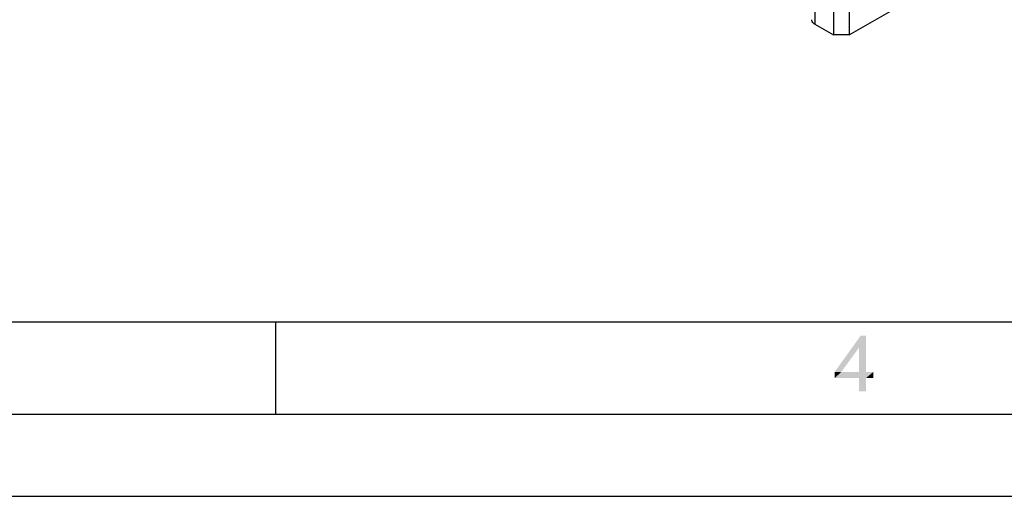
# Paper-space layout '61767N-2-A-2_1_1' of a CAD drawing. Header units: millimetres. Extents: x 0 to 594, y 1 to 420.
# Tile 17 of 222: x 221 to 274, y 1 to 26. Entities that reach past the tile are written whole.
import ezdxf

# ---------------------------------------------------------------- set-up
doc = ezdxf.new("R2010")
doc.units = ezdxf.units.MM
doc.header["$LTSCALE"] = 32.67
doc.layers.add('61767N-2-A-2_DXF_FORMAT', color=7, linetype='CONTINUOUS')
doc.layers.add('61807N-2_DXF_CONTINUOUS_LINE', color=7, linetype='CONTINUOUS')

psp = doc.layouts.new('61767N-2-A-2_1_1')

# ---------------------------------------------------------------- linework, layer by layer
at = {"layer": '61767N-2-A-2_DXF_FORMAT', "color": 7, "linetype": 'Continuous'}
psp.add_line((25, 10), (584, 10), dxfattribs=at)
at = {"layer": '61767N-2-A-2_DXF_FORMAT', "color": 2, "linetype": 'Continuous'}
for p, q in [((234.625, 5), (234.625, 10)), ((20, 5), (589, 5)), ((0, 0.5605), (594, 0.5605))]:
    psp.add_line(p, q, dxfattribs=at)
for points in [[(266.5143, 9.2441), (266.1365, 8.5997), (264.8254, 7.2886)], [(266.5143, 9.2441), (264.8254, 7.2886), (266.2254, 9.2441)], [(266.1365, 7.2886), (266.1365, 8.5997), (266.5143, 9.2441)], [(266.1365, 7.2886), (266.5143, 9.2441), (266.5143, 7.2886)], [(264.8254, 7.2886), (266.1365, 8.5997), (265.1809, 7.2886)], [(266.5143, 7.2886), (266.9143, 7.2886), (264.8254, 6.9552)], [(266.1365, 7.2886), (266.5143, 7.2886), (264.8254, 6.9552)], [(265.1809, 7.2886), (266.1365, 7.2886), (264.8254, 6.9552)], [(265.1809, 7.2886), (264.8254, 6.9552), (264.8254, 7.2886)], [(266.1365, 6.9552), (264.8254, 6.9552), (266.9143, 7.2886)], [(266.5143, 6.9552), (266.1365, 6.9552), (266.9143, 7.2886)], [(266.5143, 6.9552), (266.1365, 6.2441), (266.1365, 6.9552)], [(266.1365, 6.2441), (266.5143, 6.9552), (266.5143, 6.2441)], [(266.5143, 6.9552), (266.9143, 7.2886), (266.9143, 6.9552)]]:
    psp.add_solid(points, dxfattribs=at)
at = {"layer": '61807N-2_DXF_CONTINUOUS_LINE', "color": 7, "linetype": 'Continuous'}
for p, q in [((265.6172, 25.518), (353.8638, 76.4669)), ((264.7687, 30.417), (264.7687, 25.518)), ((265.6172, 30.417), (265.6172, 25.518)), ((263.7611, 26.0998), (264.7687, 25.518)), ((265.6172, 25.518), (264.7687, 25.518))]:
    psp.add_line(p, q, dxfattribs=at)
at = {"layer": '61807N-2_DXF_CONTINUOUS_LINE', "color": 9, "linetype": 'Continuous'}
psp.add_line((263.7611, 29.5291), (263.7611, 26.0998), dxfattribs=at)
at = {"layer": '61807N-2_DXF_CONTINUOUS_LINE', "color": 7, "linetype": 'Continuous'}
psp.add_open_spline([(263.7611, 26.0998), (263.7348, 26.1149), (263.6503, 26.1716), (263.5853, 26.2722), (263.5853, 26.3447)], degree=3, knots=[0, 0, 0, 0, 0.2949667, 1, 1, 1, 1], dxfattribs=at)

doc.saveas('drawing.dxf')
